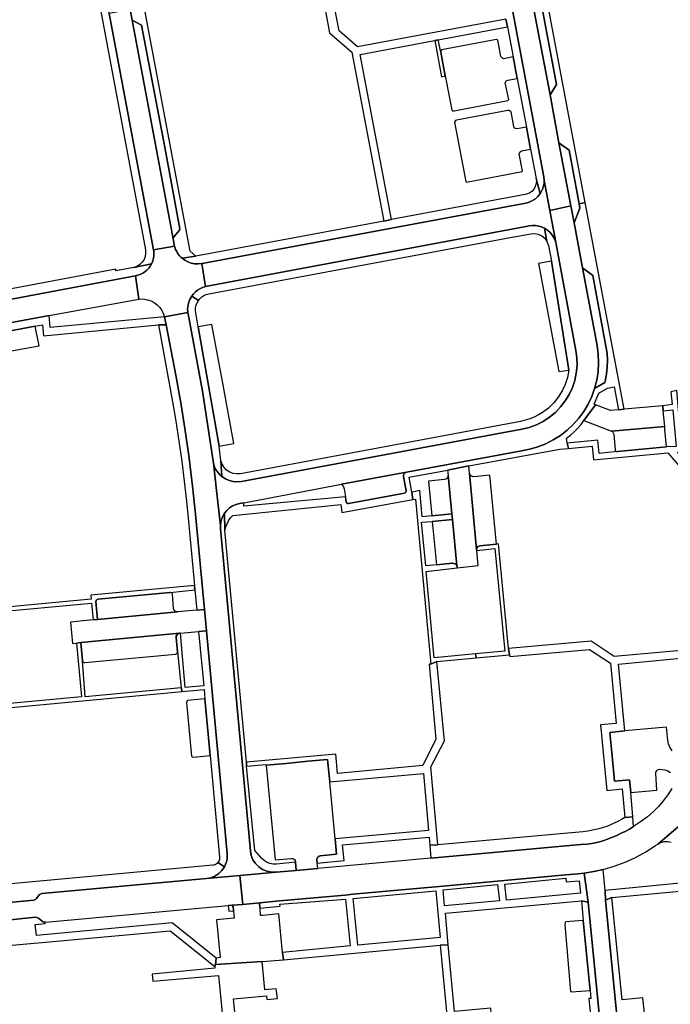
# Model space of a CAD drawing. Header units: metres. Extents: x 127325 to 135234, y 401140 to 409815.
# Tile 33 of 125: x 133826 to 133994, y 403981 to 404236. Entities that reach past the tile are written whole.
import ezdxf

# ---------------------------------------------------------------- set-up
doc = ezdxf.new("R2010")
doc.units = ezdxf.units.M
doc.layers.add('wegvakonderdelen', color=7, linetype='Continuous')

msp = doc.modelspace()

# ---------------------------------------------------------------- linework, layer by layer
at = {"layer": 'wegvakonderdelen'}
for points in [[(133833.17, 404323.44), (133831.17, 404323.08), (133858.62, 404176.35), (133858.69, 404175.49), (133858.57, 404174.63), (133858.27, 404173.82), (133857.8, 404173.1), (133857.18, 404172.49), (133856.45, 404172.03), (133855.64, 404171.73), (133860.2, 404172.72), (133860.37, 404173.09), (133860.51, 404173.47), (133860.62, 404173.86), (133860.71, 404174.25), (133860.77, 404174.65), (133860.8, 404175.25), (133860.78, 404175.85), (133860.7, 404176.36), (133849.27, 404237.42), (133833.17, 404323.44)], [(133959.93, 404254.4), (133953.81, 404286.96), (133951.93, 404287.9), (133951.35, 404287.02), (133950.92, 404286.05), (133950.67, 404285.02), (133950.6, 404283.96), (133950.7, 404282.91), (133950.94, 404281.67), (133953.36, 404280.25), (133957.32, 404259.3), (133955.57, 404256.99), (133957.26, 404248.01), (133959.71, 404246.61), (133964.91, 404219.06), (133963.21, 404216.34), (133965.53, 404204.01), (133968.12, 404202.1), (133970.74, 404188.18), (133972.32, 404188.52), (133959.93, 404254.4)], [(133952.23, 404233.9), (133951.83, 404235.89), (133913.48, 404228.75), (133908.68, 404232.89), (133905.13, 404251.61), (133902.74, 404251.1), (133906.21, 404232.38), (133912.02, 404227.38), (133920.22, 404183.74), (133922.21, 404184.18), (133914.18, 404226.79), (133934.34, 404230.56), (133952.23, 404233.9)], [(133957.26, 404248.01), (133963.21, 404216.34), (133964.91, 404219.06), (133959.71, 404246.61), (133957.26, 404248.01)], [(133855.19, 404235.68), (133854.76, 404237.96), (133854.67, 404238.46), (133849.27, 404237.42), (133860.7, 404176.36), (133866.17, 404177.24), (133866.06, 404177.68), (133865.78, 404179.15), (133855.19, 404235.68)], [(133858.48, 404238.23), (133858.39, 404238.69), (133854.76, 404237.96), (133855.19, 404235.68), (133857.65, 404234.41), (133863.53, 404203.29), (133867.5, 404181.72), (133867.41, 404181.39), (133866.03, 404179.74), (133865.88, 404179.48), (133865.78, 404179.15), (133866.06, 404177.68), (133866.17, 404177.24), (133866.23, 404177), (133866.44, 404176.42), (133866.71, 404175.87), (133866.94, 404175.49), (133867.19, 404175.13), (133867.47, 404174.78), (133867.77, 404174.46), (133868.1, 404174.16), (133871.7, 404174.67), (133870.17, 404175.95), (133858.48, 404238.23)], [(133857.65, 404234.41), (133855.19, 404235.68), (133865.78, 404179.15), (133865.88, 404179.48), (133866.03, 404179.74), (133867.41, 404181.39), (133867.5, 404181.72), (133863.53, 404203.29), (133857.65, 404234.41)], [(133934.34, 404230.56), (133933.4, 404230.37), (133935.2, 404221.03), (133936.13, 404221.21), (133935.87, 404222.68), (133934.97, 404227.38), (133934.34, 404230.56)], [(133953.68, 404226.22), (133951.25, 404225.69), (133950.92, 404225.82), (133950.47, 404226.24), (133949.68, 404230.52), (133949.42, 404230.71), (133935.15, 404227.98), (133935, 404227.77), (133934.97, 404227.38), (133935.87, 404222.68), (133937.87, 404212.43), (133938.12, 404212.27), (133938.46, 404212.24), (133952.35, 404214.91), (133952.55, 404215.15), (133951.62, 404219.47), (133951.89, 404219.99), (133952.3, 404220.18), (133954.75, 404220.6), (133953.68, 404226.22)], [(133957.13, 404208.03), (133954.64, 404207.58), (133954.26, 404207.64), (133954.02, 404207.8), (133953.84, 404208.18), (133953.17, 404212), (133952.94, 404212.19), (133952.64, 404212.29), (133952.3, 404212.29), (133939.03, 404209.85), (133938.76, 404209.72), (133938.51, 404209.34), (133941.41, 404193.96), (133941.65, 404193.78), (133955.98, 404196.6), (133956.11, 404196.76), (133955.26, 404201.12), (133955.44, 404201.57), (133955.86, 404201.89), (133958.2, 404202.37), (133957.13, 404208.03)], [(133968.12, 404202.1), (133965.53, 404204.01), (133968.59, 404187.71), (133969.42, 404183.32), (133970.94, 404187.12), (133970.74, 404188.18), (133968.12, 404202.1)], [(133960.68, 404190.85), (133959.64, 404194.73), (133959.69, 404193.81), (133959.5, 404192.91), (133959.09, 404192.09), (133958.47, 404191.4), (133957.7, 404190.9), (133956.83, 404190.62), (133922.21, 404184.18), (133920.22, 404183.74), (133871.7, 404174.67), (133868.1, 404174.16), (133868.83, 404173.63), (133869.62, 404173.21), (133870.47, 404172.91), (133871.35, 404172.73), (133872.25, 404172.69), (133873.19, 404172.8), (133873.29, 404172.81), (133956.95, 404188.42), (133957.83, 404188.66), (133958.66, 404189.03), (133959.43, 404189.53), (133960.1, 404190.14), (133960.68, 404190.85)], [(133961.76, 404181.93), (133962.57, 404181.41), (133963.29, 404180.77), (133963.89, 404180.02), (133964.37, 404179.18), (133964.7, 404178.28), (133963.15, 404186.52), (133961.69, 404194.26), (133961.66, 404193.54), (133961.54, 404192.83), (133961.34, 404192.13), (133961.05, 404191.47), (133960.68, 404190.85), (133960.1, 404190.14), (133959.43, 404189.53), (133958.66, 404189.03), (133957.83, 404188.66), (133956.95, 404188.42), (133873.29, 404172.81), (133873.19, 404172.8), (133874.2, 404166.85), (133874.57, 404166.94), (133957.92, 404182.51), (133958.7, 404182.6), (133959.49, 404182.59), (133960.28, 404182.47), (133961.04, 404182.25), (133961.76, 404181.93)], [(133974.73, 404140.45), (133975.29, 404142.62), (133975.64, 404144.84), (133975.77, 404147.09), (133975.69, 404149.33), (133975.38, 404151.56), (133971.61, 404171.64), (133969.42, 404183.32), (133968.59, 404187.71), (133963.15, 404186.52), (133964.7, 404178.28), (133964.81, 404177.79), (133969.92, 404150.34), (133970.17, 404148.4), (133970.2, 404146.44), (133970.01, 404144.49), (133969.61, 404142.58), (133968.99, 404140.72), (133968.17, 404138.94), (133967.15, 404137.27), (133965.96, 404135.72), (133964.6, 404134.32), (133963.09, 404133.07), (133961.45, 404132), (133959.7, 404131.12), (133957.86, 404130.45), (133955.96, 404129.98), (133883.48, 404116.46), (133882.41, 404116.35), (133881.33, 404116.43), (133880.28, 404116.69), (133879.29, 404117.13), (133878.4, 404117.73), (133877.77, 404118.3), (133877.23, 404118.96), (133876.78, 404119.68), (133876.43, 404120.46), (133876.19, 404121.27), (133876.99, 404114.16), (133878, 404105.1), (133878.08, 404105.77), (133878.22, 404106.43), (133878.44, 404107.06), (133878.72, 404107.67), (133879.07, 404108.25), (133879.67, 404108.99), (133880.38, 404109.62), (133881.18, 404110.14), (133882.05, 404110.53), (133882.97, 404110.78), (133884.03, 404110.98), (133909.33, 404115.73), (133926.11, 404118.88), (133955.85, 404124.42), (133957.99, 404124.82), (133960.08, 404125.42), (133962.11, 404126.22), (133964.05, 404127.2), (133965.89, 404128.36), (133967.62, 404129.69), (133969.21, 404131.18), (133970.66, 404132.81), (133971.94, 404134.56), (133973.05, 404136.43), (133973.99, 404138.4), (133974.73, 404140.45)], [(133936.75, 404119.39), (133942.21, 404120.49), (133965.71, 404124.8), (133967.95, 404125.02), (133967.67, 404126.37), (133967.51, 404127.67), (133968.52, 404128.46), (133969.48, 404129.31), (133970.38, 404130.22), (133971.22, 404131.19), (133971.99, 404132.21), (133974.98, 404136.29), (133974.6, 404136.43), (133975.79, 404139.29), (133978.11, 404140.54), (133979.78, 404140.88), (133980.9, 404134.97), (133982.36, 404135.11), (133972.32, 404188.52), (133970.74, 404188.18), (133970.94, 404187.12), (133969.42, 404183.32), (133971.61, 404171.64), (133974.24, 404169.66), (133977.68, 404151.43), (133977.95, 404149.62), (133978.06, 404147.8), (133978.02, 404145.98), (133977.82, 404144.17), (133977.48, 404142.38), (133977.39, 404142), (133974.73, 404140.45), (133973.99, 404138.4), (133973.05, 404136.43), (133971.94, 404134.56), (133970.66, 404132.81), (133969.21, 404131.18), (133967.62, 404129.69), (133965.89, 404128.36), (133964.05, 404127.2), (133962.11, 404126.22), (133960.08, 404125.42), (133957.99, 404124.82), (133955.85, 404124.42), (133926.11, 404118.88), (133925.83, 404118.76), (133925.59, 404118.57), (133925.42, 404118.32), (133925.34, 404118.03), (133925.34, 404117.72), (133925.99, 404114.03), (133925.99, 404113.87), (133925.94, 404113.72), (133925.85, 404113.59), (133925.73, 404113.49), (133925.57, 404113.44), (133911.13, 404110.75), (133910.97, 404110.74), (133910.83, 404110.79), (133910.7, 404110.88), (133910.61, 404111), (133910.56, 404111.14), (133910.31, 404112.53), (133884.09, 404110.08), (133884.03, 404110.98), (133882.97, 404110.78), (133882.05, 404110.53), (133881.18, 404110.14), (133880.38, 404109.62), (133879.67, 404108.99), (133879.07, 404108.25), (133879.18, 404103.88), (133879.41, 404104.73), (133879.73, 404105.55), (133880.14, 404106.32), (133880.64, 404107.05), (133881.22, 404107.71), (133909.16, 404110.5), (133909.36, 404108.41), (133927.79, 404111.8), (133927.5, 404113.71), (133926.79, 404117.56), (133936.75, 404119.39)], [(133952.89, 404179.49), (133958.25, 404180.49), (133959.23, 404180.54), (133960.19, 404180.36), (133961.08, 404179.93), (133961.83, 404179.3), (133962.4, 404178.51), (133961.76, 404181.93), (133961.04, 404182.25), (133960.28, 404182.47), (133959.49, 404182.59), (133958.7, 404182.6), (133957.92, 404182.51), (133874.57, 404166.94), (133874.2, 404166.85), (133873.96, 404166.79), (133873.36, 404166.59), (133872.72, 404166.28), (133872.11, 404165.89), (133871.55, 404165.44), (133871.05, 404164.93), (133870.61, 404164.36), (133872.31, 404163.19), (133872.72, 404163.7), (133873.22, 404164.14), (133873.77, 404164.5), (133874.37, 404164.77), (133875.01, 404164.94), (133952.89, 404179.49)], [(133964.7, 404178.28), (133964.37, 404179.18), (133963.89, 404180.02), (133963.29, 404180.77), (133962.57, 404181.41), (133961.76, 404181.93), (133962.4, 404178.51), (133962.79, 404177.41), (133963.58, 404173.4), (133968.08, 404145.23), (133967.73, 404143.37), (133967.15, 404141.56), (133966.36, 404139.85), (133965.36, 404138.24), (133964.18, 404136.76), (133962.82, 404135.44), (133961.31, 404134.3), (133960.25, 404133.66), (133959.15, 404133.1), (133958, 404132.64), (133956.83, 404132.27), (133955.62, 404131.99), (133883.21, 404118.47), (133882.26, 404118.4), (133881.32, 404118.54), (133880.42, 404118.88), (133879.63, 404119.4), (133878.97, 404120.09), (133878.47, 404120.9), (133878.16, 404121.8), (133878.4, 404117.73), (133879.29, 404117.13), (133880.28, 404116.69), (133881.33, 404116.43), (133882.41, 404116.35), (133883.48, 404116.46), (133955.96, 404129.98), (133957.86, 404130.45), (133959.7, 404131.12), (133961.45, 404132), (133963.09, 404133.07), (133964.6, 404134.32), (133965.96, 404135.72), (133967.15, 404137.27), (133968.17, 404138.94), (133968.99, 404140.72), (133969.61, 404142.58), (133970.01, 404144.49), (133970.2, 404146.44), (133970.17, 404148.4), (133969.92, 404150.34), (133964.81, 404177.79), (133964.7, 404178.28)], [(133873.19, 404172.8), (133872.25, 404172.69), (133871.35, 404172.73), (133870.47, 404172.91), (133869.62, 404173.21), (133868.83, 404173.63), (133868.1, 404174.16), (133867.77, 404174.46), (133867.47, 404174.78), (133867.19, 404175.13), (133866.94, 404175.49), (133866.71, 404175.87), (133866.44, 404176.42), (133866.23, 404177), (133866.17, 404177.24), (133860.7, 404176.36), (133860.78, 404175.85), (133860.8, 404175.25), (133860.77, 404174.65), (133860.71, 404174.25), (133860.62, 404173.86), (133860.51, 404173.47), (133860.37, 404173.09), (133860.2, 404172.72), (133859.87, 404172.14), (133859.48, 404171.6), (133859.03, 404171.11), (133858.52, 404170.67), (133857.97, 404170.3), (133857.48, 404170.04), (133856.97, 404169.82), (133856.05, 404169.58), (133856.92, 404163.6), (133857.95, 404163.64), (133859.21, 404163.43), (133860.1, 404163.12), (133860.92, 404162.68), (133861.68, 404162.11), (133862.33, 404161.44), (133862.89, 404160.68), (133863.17, 404160.17), (133863.6, 404159), (133869.6, 404160.09), (133869.56, 404160.35), (133869.54, 404160.96), (133869.57, 404161.5), (133869.65, 404162.05), (133869.77, 404162.54), (133869.92, 404163.02), (133870.12, 404163.48), (133870.35, 404163.93), (133870.61, 404164.36), (133871.05, 404164.93), (133871.55, 404165.44), (133872.11, 404165.89), (133872.72, 404166.28), (133873.36, 404166.59), (133873.96, 404166.79), (133874.2, 404166.85), (133873.19, 404172.8)], [(133856.05, 404169.58), (133856.97, 404169.82), (133857.48, 404170.04), (133857.97, 404170.3), (133858.52, 404170.67), (133859.03, 404171.11), (133859.48, 404171.6), (133859.87, 404172.14), (133860.2, 404172.72), (133855.64, 404171.73), (133851.02, 404170.86), (133850.94, 404171.29), (133818.4, 404165.23), (133818.5, 404164.76), (133810.18, 404163.2), (133808.12, 404162.82), (133795.61, 404160.48), (133796.44, 404159.91), (133797.35, 404159.48), (133798.31, 404159.21), (133799.31, 404159.11), (133800.32, 404159.17), (133800.54, 404159.21), (133856.05, 404169.58)], [(133963.58, 404173.4), (133960.26, 404172.76), (133965.46, 404144.89), (133968.08, 404145.23), (133963.58, 404173.4)], [(133971.61, 404171.64), (133975.38, 404151.56), (133975.69, 404149.33), (133975.77, 404147.09), (133975.64, 404144.84), (133975.29, 404142.62), (133974.73, 404140.45), (133977.39, 404142), (133977.48, 404142.38), (133977.82, 404144.17), (133978.02, 404145.98), (133978.06, 404147.8), (133977.95, 404149.62), (133977.68, 404151.43), (133974.24, 404169.66), (133971.61, 404171.64)], [(133856.92, 404163.6), (133856.05, 404169.58), (133800.54, 404159.21), (133800.32, 404159.17), (133790.03, 404157.46), (133790.89, 404151.4), (133796.79, 404152.45), (133833.76, 404159.32), (133856.92, 404163.6)], [(133872.29, 404156.41), (133871.63, 404160.04), (133871.57, 404160.7), (133871.6, 404161.36), (133871.74, 404162), (133871.98, 404162.62), (133872.31, 404163.19), (133870.61, 404164.36), (133870.35, 404163.93), (133870.12, 404163.48), (133869.92, 404163.02), (133869.77, 404162.54), (133869.65, 404162.05), (133869.57, 404161.5), (133869.54, 404160.96), (133869.56, 404160.35), (133869.6, 404160.09), (133869.64, 404159.76), (133873.36, 404139.81), (133876.11, 404121.7), (133876.19, 404121.27), (133876.43, 404120.46), (133876.78, 404119.68), (133877.23, 404118.96), (133877.77, 404118.3), (133878.4, 404117.73), (133878.16, 404121.8), (133877.69, 404125.56), (133872.29, 404156.41)], [(133833.76, 404159.32), (133796.79, 404152.45), (133790.89, 404151.4), (133791.17, 404149.41), (133810.99, 404153.01), (133812.06, 404153.24), (133815.01, 404153.78), (133830.1, 404156.58), (133832.02, 404156.93), (133832.25, 404154.12), (133861.97, 404156.9), (133864, 404156.93), (133863.6, 404159), (133834.02, 404156.26), (133833.76, 404159.32)], [(133892.39, 404015.49), (133891.19, 404015.5), (133890.02, 404015.75), (133888.92, 404016.22), (133887.93, 404016.89), (133887.09, 404017.74), (133886.43, 404018.74), (133885.98, 404019.85), (133885.75, 404021.03), (133878.02, 404104.23), (133878, 404105.1), (133876.99, 404114.16), (133876.19, 404121.27), (133876.11, 404121.7), (133873.36, 404139.81), (133869.64, 404159.76), (133869.6, 404160.09), (133863.6, 404159), (133864, 404156.93), (133866.48, 404143.95), (133867.77, 404136.81), (133868.93, 404129.65), (133869.94, 404122.47), (133870.83, 404115.27), (133871.57, 404108.05), (133873.88, 404083.37), (133874.4, 404077.85), (133879.78, 404020.32), (133879.8, 404019.61), (133879.74, 404018.91), (133879.6, 404018.21), (133879.37, 404017.54), (133879.07, 404016.9), (133878.41, 404015.95), (133877.58, 404015.13), (133876.61, 404014.5), (133875.54, 404014.06), (133874.4, 404013.84), (133883.06, 404014.63), (133892.39, 404015.49)], [(133830.1, 404156.58), (133815.01, 404153.78), (133815.56, 404153.5), (133815.98, 404153.08), (133816.37, 404152.48), (133816.51, 404152), (133816.7, 404148.94), (133831.13, 404151.51), (133830.1, 404156.58)], [(133864, 404156.93), (133861.97, 404156.9), (133865.66, 404137.08), (133866.5, 404132.07), (133867.3, 404126.91), (133868.02, 404121.73), (133868.68, 404116.55), (133869.26, 404111.36), (133869.78, 404106.16), (133871.31, 404089.56), (133871.39, 404088.49), (133871.88, 404083.2), (133873.88, 404083.37), (133871.57, 404108.05), (133870.83, 404115.27), (133869.94, 404122.47), (133868.93, 404129.65), (133867.77, 404136.81), (133866.48, 404143.95), (133864, 404156.93)], [(133878.78, 404140.89), (133875.77, 404157), (133872.29, 404156.41), (133877.69, 404125.56), (133881.51, 404126.3), (133878.78, 404140.89)], [(134000, 404116.48), (134001.33, 404118.09), (133996.18, 404124.04), (133997.37, 404124.1), (133995.95, 404139.96), (133994.41, 404139.67), (133994.78, 404136.32), (133992.34, 404136.04), (133992.46, 404134.76), (133994.92, 404134.97), (133995.8, 404125.54), (133993.36, 404125.39), (133980.62, 404124.18), (133975.93, 404123.66), (133975.57, 404127.1), (133967.67, 404126.37), (133967.95, 404125.02), (133974.14, 404125.62), (133974.49, 404122.03), (133993.67, 404123.84), (134000, 404116.48)], [(133992.46, 404134.76), (133992.34, 404136.04), (133982.36, 404135.11), (133980.9, 404134.97), (133978.85, 404134.83), (133974.98, 404136.29), (133971.99, 404132.21), (133979.07, 404129.49), (133992.85, 404130.71), (133992.46, 404134.76)], [(133992.93, 404129.87), (133992.85, 404130.71), (133979.07, 404129.49), (133979.27, 404129.39), (133979.44, 404129.25), (133979.57, 404129.07), (133979.66, 404128.87), (133979.7, 404128.65), (133980.03, 404124.67), (133980.07, 404124.5), (133980.16, 404124.36), (133980.29, 404124.25), (133980.45, 404124.19), (133980.62, 404124.18), (133993.36, 404125.39), (133992.93, 404129.87)], [(133942.37, 404118.62), (133942.21, 404120.49), (133936.75, 404119.39), (133936.89, 404118.07), (133937.84, 404108.07), (133938, 404106.65), (133939.12, 404094.63), (133939.18, 404094.4), (133939.17, 404094.15), (133944.64, 404094.72), (133944.26, 404098.64), (133944.24, 404098.85), (133942.37, 404118.62)], [(133926.11, 404118.88), (133909.33, 404115.73), (133909.81, 404115.08), (133909.99, 404114.59), (133910.31, 404112.53), (133910.56, 404111.14), (133910.61, 404111), (133910.7, 404110.88), (133910.83, 404110.79), (133910.97, 404110.74), (133911.13, 404110.75), (133925.57, 404113.44), (133925.73, 404113.49), (133925.85, 404113.59), (133925.94, 404113.72), (133925.99, 404113.87), (133925.99, 404114.03), (133925.34, 404117.72), (133925.34, 404118.03), (133925.42, 404118.32), (133925.59, 404118.57), (133925.83, 404118.76), (133926.11, 404118.88)], [(133936.89, 404118.07), (133936.87, 404117.76), (133936.75, 404117.46), (133936.54, 404117.22), (133936.28, 404117.05), (133935.97, 404116.97), (133931.78, 404116.58), (133932.62, 404107.63), (133937.84, 404108.07), (133936.89, 404118.07)], [(133942.37, 404118.62), (133944.24, 404098.85), (133944.27, 404099.14), (133944.38, 404099.41), (133944.57, 404099.63), (133944.82, 404099.78), (133945.1, 404099.86), (133949.37, 404100.29), (133947.63, 404118.12), (133943.5, 404117.7), (133943.18, 404117.72), (133942.88, 404117.84), (133942.63, 404118.04), (133942.46, 404118.31), (133942.37, 404118.62)], [(133944.1, 404070.9), (133943.99, 404071.91), (133933.27, 404070.94), (133931.19, 404093.24), (133939.17, 404094.15), (133939.18, 404094.4), (133939.12, 404094.63), (133939, 404094.88), (133938.82, 404095.08), (133938.6, 404095.22), (133938.34, 404095.31), (133938.07, 404095.32), (133933.85, 404094.91), (133931.07, 404094.67), (133930.03, 404105.97), (133932.76, 404106.09), (133938, 404106.65), (133937.84, 404108.07), (133932.62, 404107.63), (133930.2, 404107.34), (133929.58, 404114.14), (133927.5, 404113.71), (133927.79, 404111.8), (133928.41, 404111.91), (133932.38, 404069.28), (133933.97, 404069.98), (133944.1, 404070.9)], [(133884.8, 404042.89), (133884.72, 404043.91), (133879.18, 404103.88), (133879.07, 404108.25), (133878.72, 404107.67), (133878.44, 404107.06), (133878.22, 404106.43), (133878.08, 404105.77), (133878, 404105.1), (133878.02, 404104.23), (133885.75, 404021.03), (133885.98, 404019.85), (133886.43, 404018.74), (133887.09, 404017.74), (133887.93, 404016.89), (133888.92, 404016.22), (133890.02, 404015.75), (133891.19, 404015.5), (133892.39, 404015.49), (133897.56, 404015.98), (133897.43, 404018.12), (133892.49, 404017.6), (133891.66, 404017.6), (133890.83, 404017.75), (133890.06, 404018.05), (133889.35, 404018.5), (133888.73, 404019.06), (133886.88, 404021.11), (133884.8, 404042.89)], [(133938, 404106.65), (133932.76, 404106.09), (133933.85, 404094.91), (133938.07, 404095.32), (133938.34, 404095.31), (133938.6, 404095.22), (133938.82, 404095.08), (133939, 404094.88), (133939.12, 404094.63), (133938, 404106.65)], [(133952.45, 404073.28), (133949.92, 404100.36), (133949.37, 404100.29), (133945.1, 404099.86), (133944.82, 404099.78), (133944.57, 404099.63), (133944.38, 404099.41), (133944.27, 404099.14), (133944.24, 404098.85), (133944.26, 404098.64), (133948.99, 404099.13), (133951.49, 404072.59), (133943.99, 404071.91), (133944.1, 404070.9), (133952.76, 404071.68), (133952.45, 404073.28)], [(133865.05, 404087.79), (133846.33, 404086.05), (133846.17, 404086.01), (133846.03, 404085.92), (133845.92, 404085.79), (133845.86, 404085.64), (133845.85, 404085.48), (133846.27, 404080.8), (133866.96, 404082.78), (133866.66, 404082.8), (133866.38, 404082.91), (133866.15, 404083.11), (133865.99, 404083.36), (133865.91, 404083.66), (133865.6, 404087.33), (133865.56, 404087.48), (133865.47, 404087.61), (133865.35, 404087.72), (133865.21, 404087.78), (133865.05, 404087.79)], [(133873.88, 404083.37), (133871.88, 404083.2), (133866.96, 404082.78), (133846.27, 404080.8), (133845.1, 404080.69), (133839.3, 404080.12), (133839.79, 404074.64), (133840.78, 404074.73), (133841.93, 404074.83), (133867.45, 404077.23), (133867.67, 404077.25), (133872.35, 404077.67), (133874.4, 404077.85), (133873.88, 404083.37)], [(133867.45, 404077.23), (133841.93, 404074.83), (133842.4, 404070.11), (133842.44, 404069.97), (133842.52, 404069.84), (133842.64, 404069.74), (133842.78, 404069.68), (133842.94, 404069.68), (133866.44, 404071.88), (133866.61, 404071.92), (133866.76, 404072.02), (133866.87, 404072.15), (133866.93, 404072.31), (133866.95, 404072.48), (133866.59, 404076.18), (133866.61, 404076.48), (133866.72, 404076.76), (133866.91, 404076.99), (133867.16, 404077.15), (133867.45, 404077.23)], [(133874.4, 404077.85), (133872.35, 404077.67), (133873.69, 404063.69), (133868.93, 404063.27), (133867.67, 404077.25), (133867.45, 404077.23), (133867.16, 404077.15), (133866.91, 404076.99), (133866.72, 404076.76), (133866.61, 404076.48), (133866.59, 404076.18), (133866.95, 404072.48), (133867.91, 404063.17), (133868.13, 404062.17), (133873.81, 404062.7), (133874.03, 404060.33), (133875.38, 404045.65), (133877.79, 404019.4), (133877.8, 404019.09), (133877.75, 404018.79), (133877.66, 404018.5), (133877.53, 404018.23), (133877.35, 404017.98), (133879.07, 404016.9), (133879.37, 404017.54), (133879.6, 404018.21), (133879.74, 404018.91), (133879.8, 404019.61), (133879.78, 404020.32), (133874.4, 404077.85)], [(133982.53, 404052.01), (133980.93, 404069.24), (134002.36, 404071.32), (134000, 404073.08), (133979.82, 404071.24), (133973.84, 404075.2), (133952.45, 404073.28), (133952.76, 404071.68), (133952.82, 404071.27), (133973.43, 404073.08), (133978.86, 404069.54), (133980.31, 404053.95), (133976.29, 404053.61), (133977.86, 404036.61), (133981.87, 404037.02), (133982.54, 404029.62), (133984.63, 404029.8), (133984.14, 404036.11), (133983.77, 404039.36), (133979.85, 404039.04), (133979.67, 404040.93), (133979.15, 404046.4), (133978.65, 404051.64), (133982.53, 404052.01)], [(133932.14, 404022.48), (133934.23, 404022.6), (133932.4, 404042.69), (133935.91, 404049.49), (133933.97, 404069.98), (133932.38, 404069.28), (133932, 404069.27), (133933.73, 404049.86), (133930.31, 404043.04), (133908.3, 404041.04), (133907.85, 404046.02), (133884.72, 404043.91), (133884.8, 404042.89), (133889.83, 404043.33), (133889.85, 404043.13), (133895.04, 404043.63), (133900.6, 404044.16), (133905.73, 404044.65), (133906.28, 404038.82), (133930.47, 404041.04), (133931.81, 404026.26), (133907.67, 404024.09), (133908.04, 404020.14), (133903.82, 404019.73), (133903.53, 404019.65), (133903.28, 404019.49), (133903.08, 404019.27), (133902.97, 404018.99), (133902.95, 404018.7), (133903.04, 404017.87), (133910, 404018.52), (133909.59, 404022.6), (133931.98, 404024.6), (133932.14, 404022.48)], [(133874.03, 404060.33), (133869.62, 404059.91), (133869.41, 404059.77), (133869.22, 404059.36), (133870.52, 404045.51), (133870.67, 404045.3), (133871.08, 404045.21), (133875.38, 404045.65), (133874.03, 404060.33)], [(133906.28, 404038.82), (133905.73, 404044.65), (133900.6, 404044.16), (133895.04, 404043.63), (133889.85, 404043.13), (133892.17, 404018.66), (133896.38, 404019.05), (133896.67, 404019.03), (133896.94, 404018.93), (133897.16, 404018.75), (133897.33, 404018.51), (133897.42, 404018.23), (133897.43, 404018.12), (133897.56, 404015.98), (133903.19, 404016.5), (133903.04, 404017.87), (133902.95, 404018.7), (133902.97, 404018.99), (133903.08, 404019.27), (133903.28, 404019.49), (133903.53, 404019.65), (133903.82, 404019.73), (133908.04, 404020.14), (133907.67, 404024.09), (133906.28, 404038.82)], [(133984.83, 404027.3), (133984.63, 404029.8), (133982.54, 404029.62), (133981.65, 404029.09), (133980.74, 404028.59), (133979.82, 404028.14), (133978.87, 404027.73), (133977.91, 404027.35), (133976.7, 404026.95), (133975.47, 404026.6), (133974.23, 404026.33), (133972.98, 404026.12), (133971.71, 404025.97), (133934.23, 404022.6), (133932.14, 404022.48), (133932.39, 404019.15), (133971.19, 404022.67), (133972.83, 404022.78), (133974.45, 404023.01), (133976.05, 404023.37), (133977.61, 404023.85), (133979.14, 404024.46), (133980.31, 404024.94), (133981.47, 404025.47), (133982.61, 404026.04), (133983.73, 404026.65), (133984.83, 404027.3)], [(134021.83, 404015.59), (134018.52, 404017.27), (134017.62, 404017.2), (134012.83, 404016.85), (134000, 404015.66), (133998.11, 404015.48), (133997.92, 404015.5), (133997.74, 404015.59), (133997.62, 404015.74), (133997.55, 404015.93), (133997.56, 404016.12), (133997.4, 404015.52), (133997.72, 404012.72), (133977.47, 404010.8), (133977.56, 404008.3), (133979.21, 404008.99), (134000.47, 404010.97), (134000.2, 404013.58), (134021.83, 404015.59)], [(133971.31, 404008.13), (133973.07, 404007.79), (133972.07, 404015.26), (133970.36, 404015.07), (133967.26, 404014.79), (133935.51, 404011.9), (133933.58, 404011.73), (133912.21, 404009.79), (133910.24, 404009.61), (133893.32, 404008.07), (133888.23, 404007.61), (133888.14, 404007.2), (133888.25, 404006.2), (133893.48, 404006.7), (133893.41, 404007.29), (133910.35, 404008.51), (133911.54, 403996.44), (133894.1, 403994.77), (133894.35, 403992.85), (133934.82, 403996.65), (133936.86, 403996.76), (133936.17, 404004.89), (133971.31, 404008.13)], [(133967.32, 404013.96), (133967.38, 404013), (133970.76, 404013.29), (133971.09, 404010.09), (133951.96, 404008.3), (133951.51, 404012.43), (133967.32, 404013.96)], [(133935.6, 404010.91), (133949.67, 404012.29), (133950.14, 404008.13), (133935.97, 404006.81), (133935.6, 404010.91)], [(133912.32, 404008.75), (133933.68, 404010.65), (133934.8, 403998.61), (133913.52, 403996.62), (133912.32, 404008.75)], [(133888.95, 404004.36), (133888.36, 404004.31), (133888.25, 404006.2), (133888.14, 404007.2), (133888.23, 404007.61), (133883.78, 404007.2), (133881.04, 404006.95), (133881.31, 404006.58), (133881.4, 404005.56), (133881.58, 404003.67), (133876.98, 404003.2), (133877.94, 403993.43), (133876.95, 403993.3), (133876.71, 403991.63), (133888.79, 403992.39), (133894.35, 403992.85), (133894.1, 403994.77), (133893.1, 404004.73), (133888.95, 404004.36)], [(133881.31, 404006.58), (133881.04, 404006.95), (133880.03, 404006.86), (133880.18, 404005.46), (133881.4, 404005.56), (133881.31, 404006.58)], [(133973.07, 404007.79), (133971.31, 404008.13), (133971.81, 404003.02), (133973.58, 403984.93), (133973.78, 403982.89), (133973.25, 403982.86), (133976.91, 403945.45), (133986, 403946.23), (133986.98, 403945.58), (133989.11, 403923.33), (133983.83, 403922.89), (133983.95, 403921.45), (133988.12, 403921.78), (133991.24, 403922.02), (133988.87, 403946.94), (133988.41, 403946.94), (133987.95, 403947), (133987.51, 403947.14), (133987.09, 403947.35), (133986.72, 403947.61), (133979.35, 403953.85), (133978.52, 403954.76), (133978.14, 403956.15), (133973.07, 404007.79)], [(133971.81, 404003.02), (133967.33, 404002.64), (133967.17, 404002.51), (133967.02, 404002.01), (133968.48, 403984.71), (133968.79, 403984.57), (133973.58, 403984.93), (133971.81, 404003.02)], [(133947.57, 403965.36), (133947.61, 403964.92), (133948.14, 403959.22), (133948.62, 403954.11), (133948.87, 403952.88), (133949.54, 403945.55), (133951.07, 403945.84), (133948.19, 403976.23), (133947.89, 403980.38), (133938.51, 403979.48), (133936.86, 403996.76), (133934.82, 403996.65), (133937.22, 403971.3), (133913.03, 403968.98), (133913.37, 403967.49), (133922.22, 403968.37), (133923.55, 403968.31), (133933.32, 403969.26), (133934.33, 403969.34), (133947.08, 403970.53), (133947.57, 403965.36)], [(133888.79, 403992.39), (133876.71, 403991.63), (133876.53, 403991.16), (133876.57, 403990.68), (133860.34, 403989.12), (133860.55, 403987.32), (133877.51, 403988.82), (133880.61, 403957.12), (133882.32, 403957.29), (133882.37, 403956.95), (133887.23, 403957.41), (133888.86, 403957.55), (133890.38, 403957.67), (133889.43, 403966.73), (133883.02, 403966.17), (133881.4, 403982.8), (133889.91, 403983.59), (133890, 403982.65), (133892.8, 403982.9), (133892.45, 403985.35), (133889.51, 403985.1), (133888.79, 403992.39)]]:
    msp.add_lwpolyline(points, close=True, dxfattribs=at)
for points in [[(133945.3, 404281.92), (133961.59, 404195.21), (133961.69, 404194.26), (133963.15, 404186.52), (133968.59, 404187.71), (133965.53, 404204.01), (133963.21, 404216.34), (133957.26, 404248.01)], [(133951.83, 404235.89), (133952.23, 404233.9), (133953.68, 404226.22), (133954.75, 404220.6), (133957.13, 404208.03), (133958.2, 404202.37), (133959.64, 404194.73), (133960.68, 404190.85), (133961.05, 404191.47), (133961.34, 404192.13), (133961.54, 404192.83), (133961.66, 404193.54), (133961.69, 404194.26), (133961.59, 404195.21), (133945.3, 404281.92)], [(133818.49, 404082.62), (133844.72, 404085.06), (133845.1, 404080.69), (133846.27, 404080.8), (133845.85, 404085.48), (133845.86, 404085.64), (133845.92, 404085.79), (133846.03, 404085.92), (133846.17, 404086.01), (133846.33, 404086.05), (133865.05, 404087.79), (133871.39, 404088.49), (133871.31, 404089.56), (133844.52, 404087.06), (133844.64, 404086.08), (133818.89, 404083.68)], [(133820.19, 404057.73), (133868.13, 404062.17), (133868.13, 404062.17), (133867.91, 404063.17), (133843.05, 404060.85), (133842.4, 404070.11), (133841.93, 404074.83), (133840.78, 404074.73), (133842.08, 404060.78), (133820.77, 404058.81)], [(133994.75, 404046.83), (133994.17, 404047.82), (133993.87, 404048.67), (133993.7, 404049.56), (133993.34, 404053.02), (133982.53, 404052.01), (133978.65, 404051.64), (133979.15, 404046.4), (133979.67, 404040.93), (133979.85, 404039.04), (133983.77, 404039.36), (133984.14, 404036.11), (133990.85, 404036.72), (133990.56, 404041.01), (133990.58, 404041.28), (133990.67, 404041.53), (133990.82, 404041.76), (133991.02, 404041.93), (133991.26, 404042.05), (133991.48, 404042.1), (133992.85, 404041.95), (133993.64, 404041.73), (133994.33, 404041.3)], [(133994.72, 404037.14), (133993.67, 404035.49), (133992.5, 404033.92), (133991.23, 404032.45), (133989.85, 404031.07), (133988.38, 404029.79), (133986.64, 404028.49), (133984.83, 404027.3), (133983.73, 404026.65), (133982.61, 404026.04), (133981.47, 404025.47), (133980.31, 404024.94), (133979.14, 404024.46), (133977.61, 404023.85), (133976.05, 404023.37), (133974.45, 404023.01), (133972.83, 404022.78), (133971.19, 404022.67), (133932.39, 404019.15), (133903.19, 404016.5), (133897.56, 404015.98), (133892.39, 404015.49), (133883.06, 404014.63), (133883.78, 404007.2), (133888.23, 404007.61), (133893.32, 404008.07), (133910.24, 404009.61), (133912.21, 404009.79), (133933.58, 404011.73), (133935.51, 404011.9), (133967.26, 404014.79), (133970.36, 404015.07), (133972.07, 404015.26), (133974.52, 404015.66), (133976.93, 404016.2), (133979.8, 404017.04), (133982.61, 404018.09), (133985.33, 404019.33), (133987.96, 404020.76), (133990.48, 404022.37), (133991.05, 404022.77), (133998.16, 404028.78)], [(133998.16, 404028.78), (133991.05, 404022.77), (133991.85, 404023.19), (133992.72, 404023.43), (133993.63, 404023.45), (133994.51, 404023.27)], [(133822.49, 404007.61), (133829.79, 404008.32), (133830.19, 404008.48), (133830.47, 404008.7), (133831.16, 404009.64), (133831.88, 404010.01), (133874.4, 404013.84), (133874.4, 404013.84), (133875.54, 404014.06), (133876.61, 404014.5), (133877.58, 404015.13), (133878.41, 404015.95), (133879.07, 404016.9), (133877.35, 404017.98), (133877.14, 404017.76), (133876.89, 404017.58), (133876.62, 404017.44), (133876.33, 404017.34), (133876.03, 404017.29), (133798.66, 404010.18)], [(133980.47, 403978.47), (133977.56, 404008.3), (133977.47, 404010.8), (133977.47, 404010.8), (133976.93, 404016.2), (133974.52, 404015.66), (133972.07, 404015.26), (133973.07, 404007.79), (133978.14, 403956.15)], [(133822.87, 404003.14), (133830.2, 404003.86), (133830.56, 404003.81), (133830.95, 404003.62), (133832.01, 404002.8), (133832.37, 404002.62), (133832.79, 404002.57), (133880.03, 404006.86), (133881.04, 404006.95), (133883.78, 404007.2), (133883.06, 404014.63), (133883.06, 404014.63), (133874.4, 404013.84), (133831.88, 404010.01), (133831.16, 404009.64), (133830.47, 404008.7), (133830.19, 404008.48), (133829.79, 404008.32), (133822.49, 404007.61)], [(133987.98, 403975.8), (133987.19, 403983.01), (133987.19, 403983.01), (133981.83, 403982.5), (133979.21, 404008.99), (133977.56, 404008.3), (133980.47, 403978.47)], [(133795.68, 403994.04), (133865, 404000.36), (133876.53, 403991.16), (133876.53, 403991.16), (133876.71, 403991.63), (133876.95, 403993.3), (133865.56, 404002.39), (133830.44, 403999.18), (133830.17, 404002.03), (133832.73, 404002.29), (133832.79, 404002.57), (133832.37, 404002.62), (133832.01, 404002.8), (133830.95, 404003.62), (133830.56, 404003.81), (133830.2, 404003.86), (133822.87, 404003.14)]]:
    msp.add_lwpolyline(points, dxfattribs=at)

doc.saveas('drawing.dxf')
